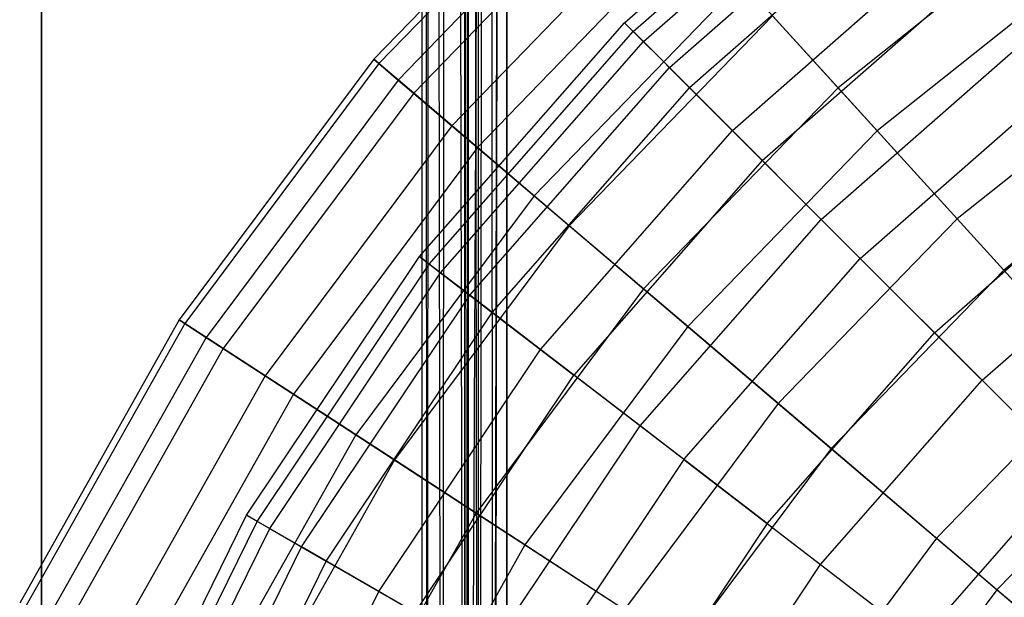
# Model space of a CAD drawing. Extents: x 0.2 to 40.1, y -6.7 to 6.7.
# Tile 11 of 256: x 0.435 to 1.351, y -2.35 to -1.813. Entities that reach past the tile are written whole.
import ezdxf

# ---------------------------------------------------------------- set-up
doc = ezdxf.new("R2010")
doc.units = 0
doc.header["$MEASUREMENT"] = 0
doc.layers.get('0').update_dxf_attribs({"color": 13, "linetype": 'CONTINUOUS'})

# ---------------------------------------------------------------- blocks, each defined once
blk = doc.blocks.new('SNOWBALL_XIV_PM3_STL')
at = {"color": 0}
for p, q in [((0.4552, 3.74016, 50.87138), (0.4552, -3.74016, 50.87138)), ((0.4552, -3.74016, 50.91075), (0.4552, 3.74016, 50.91075)), ((0.4552, 3.74016, 50.87138), (0.4552, -3.74016, 50.87138)), ((0.4552, -3.74016, 50.91075), (0.4552, 3.74016, 50.91075)), ((0.80953, -3.78561, 50.9109), (0.80953, 3.68914, 50.9109)), ((0.80953, -3.78561, 50.9109), (0.80953, 3.68914, 50.9109)), ((0.80953, -3.78561, 51.61956), (0.80953, 3.68914, 51.61956)), ((0.80953, 3.68914, 51.61956), (0.81435, -3.77741, 51.6467)), ((0.80953, 3.68914, 51.61956), (0.81435, -3.77741, 51.6467)), ((0.80953, -3.78561, 51.61956), (0.80953, 3.68914, 51.61956)), ((0.8489, 3.68914, 50.9109), (0.8489, -3.78561, 50.9109)), ((0.8489, 3.68914, 51.61956), (0.8489, -3.78561, 51.61956)), ((0.8489, 3.68914, 50.9109), (0.8489, -3.78561, 50.9109)), ((0.8489, 3.68914, 51.61956), (0.8489, -3.78561, 51.61956)), ((0.81532, 3.68015, 51.6492), (0.81435, -3.77741, 51.6467)), ((0.81532, 3.68015, 51.6492), (0.81435, -3.77741, 51.6467)), ((0.81532, 3.68015, 51.6492), (0.82824, -3.76922, 51.67051)), ((0.81532, 3.68015, 51.6492), (0.82824, -3.76922, 51.67051)), ((0.8489, -3.78561, 51.61956), (0.8518, 3.68015, 51.63438)), ((0.8489, -3.78561, 51.61956), (0.8518, 3.68015, 51.63438)), ((0.85133, -3.77738, 51.63319), (0.8518, 3.68015, 51.63438)), ((0.85133, -3.77738, 51.63319), (0.8518, 3.68015, 51.63438)), ((0.85266, -3.77534, 51.63636), (0.8518, 3.68015, 51.63438)), ((0.8518, 3.68015, 51.63438), (0.8618, -3.7662, 51.6487)), ((0.8518, 3.68015, 51.63438), (0.8618, -3.7662, 51.6487)), ((0.85266, -3.77534, 51.63636), (0.8518, 3.68015, 51.63438)), ((0.83259, 3.67084, 51.67524), (0.82824, -3.76922, 51.67051)), ((0.83259, 3.67084, 51.67524), (0.82824, -3.76922, 51.67051)), ((0.83259, 3.67084, 51.67524), (0.84948, -3.76102, 51.68808)), ((0.83259, 3.67084, 51.67524), (0.84948, -3.76102, 51.68808)), ((0.86043, 3.67084, 51.6474), (0.8618, -3.7662, 51.6487)), ((0.86043, 3.67084, 51.6474), (0.8618, -3.7662, 51.6487)), ((0.85715, 3.66201, 51.69189), (0.84948, -3.76102, 51.68808)), ((0.85715, 3.66201, 51.69189), (0.84948, -3.76102, 51.68808)), ((0.8618, -3.7662, 51.6487), (0.87271, 3.66201, 51.65573)), ((0.8618, -3.7662, 51.6487), (0.87271, 3.66201, 51.65573)), ((0.87271, 3.66201, 51.65573), (0.87495, -3.75706, 51.65661)), ((0.87271, 3.66201, 51.65573), (0.87495, -3.75706, 51.65661)), ((0.88827, 3.65255, 51.6983), (0.84948, -3.76102, 51.68808)), ((0.88827, 3.65255, 51.6983), (0.84948, -3.76102, 51.68808)), ((0.88827, 3.65255, 51.65893), (0.87495, -3.75706, 51.65661)), ((0.88827, 3.65255, 51.65893), (0.87495, -3.75706, 51.65661)), ((0.88827, 3.65255, 51.6983), (0.87548, -3.75282, 51.69725)), ((0.88827, 3.65255, 51.6983), (0.87548, -3.75282, 51.69725)), ((0.88827, 3.65255, 51.6983), (0.88827, -3.74902, 51.6983)), ((0.88827, -3.74902, 51.65893), (0.88827, 3.65255, 51.65893)), ((0.88827, 3.65255, 51.6983), (0.88827, -3.74902, 51.6983)), ((0.88827, -3.74902, 51.65893), (0.88827, 3.65255, 51.65893)), ((0.99765, -1.81554, 7.09126), (1.21517, -1.62478, 7.09126)), ((0.99765, -1.81554, 7.09126), (1.21517, -1.62478, 7.09126)), ((0.97479, -1.63222, 7.24248), (0.76438, -1.84949, 7.24248)), ((0.97479, -1.63222, 7.24248), (0.76438, -1.84949, 7.24248)), ((0.97905, -1.63692, 6.94999), (0.76921, -1.8536, 6.94999)), ((0.97905, -1.63692, 6.94999), (0.76921, -1.8536, 6.94999)), ((1.00575, -1.82364, 7.38123), (1.22215, -1.63387, 7.38123)), ((1.00575, -1.82364, 7.38123), (1.22215, -1.63387, 7.38123)), ((1.01518, -1.83307, 6.80211), (1.23026, -1.64445, 6.80211)), ((1.01518, -1.83307, 6.80211), (1.23026, -1.64445, 6.80211)), ((0.99486, -1.65433, 7.53351), (0.78712, -1.86884, 7.53351)), ((0.99486, -1.65433, 7.53351), (0.78712, -1.86884, 7.53351)), ((1.00759, -1.66835, 6.66053), (0.80153, -1.88112, 6.66053)), ((1.00759, -1.66835, 6.66053), (0.80153, -1.88112, 6.66053)), ((1.03936, -1.85724, 7.66752), (1.25108, -1.67157, 7.66752)), ((1.03936, -1.85724, 7.66752), (1.25108, -1.67157, 7.66752)), ((1.26719, -1.69257, 6.51831), (1.05807, -1.87595, 6.51831)), ((1.26719, -1.69257, 6.51831), (1.05807, -1.87595, 6.51831)), ((1.03897, -1.7029, 7.81861), (0.83707, -1.91137, 7.81861)), ((1.03897, -1.7029, 7.81861), (0.83707, -1.91137, 7.81861)), ((1.39968, -1.71378, 8.35373), (1.19622, -1.87604, 8.35373)), ((1.39968, -1.71378, 8.35373), (1.19622, -1.87604, 8.35373)), ((1.05997, -1.72602, 6.37853), (0.86085, -1.93162, 6.37853)), ((1.05997, -1.72602, 6.37853), (0.86085, -1.93162, 6.37853)), ((1.09795, -1.91583, 7.94565), (1.30151, -1.7373, 7.94565)), ((1.09795, -1.91583, 7.94565), (1.30151, -1.7373, 7.94565)), ((1.4307, -1.75825, 5.85407), (1.23266, -1.91617, 5.85407)), ((1.4307, -1.75825, 5.85407), (1.23266, -1.91617, 5.85407)), ((1.12565, -1.94353, 6.2443), (1.32536, -1.76838, 6.2443)), ((1.12565, -1.94353, 6.2443), (1.32536, -1.76838, 6.2443)), ((1.10643, -1.77718, 8.09343), (0.91348, -1.97642, 8.09343)), ((1.10643, -1.77718, 8.09343), (0.91348, -1.97642, 8.09343)), ((1.10643, -1.77718, 8.09343), (1.19622, -1.87604, 8.35373)), ((1.10643, -1.77718, 8.09343), (1.19622, -1.87604, 8.35373)), ((1.13538, -1.80905, 6.10833), (0.94626, -2.00433, 6.10833)), ((1.13538, -1.80905, 6.10833), (0.94626, -2.00433, 6.10833)), ((1.23266, -1.91617, 5.85407), (1.13538, -1.80905, 6.10833)), ((1.23266, -1.91617, 5.85407), (1.13538, -1.80905, 6.10833)), ((0.8069, -2.03305, 7.09126), (0.99765, -1.81554, 7.09126)), ((0.8069, -2.03305, 7.09126), (0.99765, -1.81554, 7.09126)), ((1.00575, -1.82364, 7.38123), (0.99765, -1.81554, 7.09126)), ((0.99765, -1.81554, 7.09126), (1.01518, -1.83307, 6.80211)), ((1.00575, -1.82364, 7.38123), (0.99765, -1.81554, 7.09126)), ((0.99765, -1.81554, 7.09126), (1.01518, -1.83307, 6.80211)), ((0.81599, -2.04003, 7.38123), (1.00575, -1.82364, 7.38123)), ((0.81599, -2.04003, 7.38123), (1.00575, -1.82364, 7.38123)), ((1.03936, -1.85724, 7.66752), (1.00575, -1.82364, 7.38123)), ((1.03936, -1.85724, 7.66752), (1.00575, -1.82364, 7.38123)), ((1.1806, -1.99848, 8.21128), (1.37267, -1.83003, 8.21128)), ((1.1806, -1.99848, 8.21128), (1.37267, -1.83003, 8.21128)), ((0.82656, -2.04815, 6.80211), (1.01518, -1.83307, 6.80211)), ((0.82656, -2.04815, 6.80211), (1.01518, -1.83307, 6.80211)), ((1.01518, -1.83307, 6.80211), (1.05807, -1.87595, 6.51831)), ((1.01518, -1.83307, 6.80211), (1.05807, -1.87595, 6.51831)), ((0.76438, -1.84949, 7.24248), (0.58348, -2.09187, 7.24248)), ((0.76438, -1.84949, 7.24248), (0.58348, -2.09187, 7.24248)), ((0.76438, -1.84949, 7.24248), (0.78712, -1.86884, 7.53351)), ((0.76438, -1.84949, 7.24248), (0.78712, -1.86884, 7.53351)), ((0.76921, -1.8536, 6.94999), (0.76438, -1.84949, 7.24248)), ((0.76921, -1.8536, 6.94999), (0.76438, -1.84949, 7.24248)), ((1.49391, -1.84886, 8.59552), (1.30694, -1.99796, 8.59552)), ((1.49391, -1.84886, 8.59552), (1.30694, -1.99796, 8.59552)), ((0.76921, -1.8536, 6.94999), (0.5888, -2.09534, 6.94999)), ((0.76921, -1.8536, 6.94999), (0.5888, -2.09534, 6.94999)), ((0.80153, -1.88112, 6.66053), (0.76921, -1.8536, 6.94999)), ((0.80153, -1.88112, 6.66053), (0.76921, -1.8536, 6.94999)), ((0.85369, -2.06896, 7.66752), (1.03936, -1.85724, 7.66752)), ((0.85369, -2.06896, 7.66752), (1.03936, -1.85724, 7.66752)), ((1.09795, -1.91583, 7.94565), (1.03936, -1.85724, 7.66752)), ((1.09795, -1.91583, 7.94565), (1.03936, -1.85724, 7.66752)), ((0.78712, -1.86884, 7.53351), (0.60851, -2.10816, 7.53351)), ((0.78712, -1.86884, 7.53351), (0.60851, -2.10816, 7.53351)), ((0.78712, -1.86884, 7.53351), (0.83707, -1.91137, 7.81861)), ((0.78712, -1.86884, 7.53351), (0.83707, -1.91137, 7.81861)), ((0.87468, -2.08507, 6.51831), (1.05807, -1.87595, 6.51831)), ((0.87468, -2.08507, 6.51831), (1.05807, -1.87595, 6.51831)), ((1.19622, -1.87604, 8.35373), (1.01517, -2.06299, 8.35373)), ((1.19622, -1.87604, 8.35373), (1.01517, -2.06299, 8.35373)), ((1.12565, -1.94353, 6.2443), (1.05807, -1.87595, 6.51831)), ((1.12565, -1.94353, 6.2443), (1.05807, -1.87595, 6.51831)), ((1.19622, -1.87604, 8.35373), (1.30694, -1.99796, 8.59552)), ((1.19622, -1.87604, 8.35373), (1.30694, -1.99796, 8.59552)), ((1.21685, -2.03474, 5.98433), (1.40389, -1.87072, 5.98433)), ((1.21685, -2.03474, 5.98433), (1.40389, -1.87072, 5.98433)), ((0.80153, -1.88112, 6.66053), (0.62438, -2.11849, 6.66053)), ((0.80153, -1.88112, 6.66053), (0.62438, -2.11849, 6.66053)), ((0.86085, -1.93162, 6.37853), (0.80153, -1.88112, 6.66053)), ((0.86085, -1.93162, 6.37853), (0.80153, -1.88112, 6.66053)), ((1.53083, -1.9018, 5.61964), (1.35033, -2.04574, 5.61964)), ((1.53083, -1.9018, 5.61964), (1.35033, -2.04574, 5.61964)), ((0.83707, -1.91137, 7.81861), (0.66349, -2.14395, 7.81861)), ((0.83707, -1.91137, 7.81861), (0.66349, -2.14395, 7.81861)), ((0.83707, -1.91137, 7.81861), (0.91348, -1.97642, 8.09343)), ((0.83707, -1.91137, 7.81861), (0.91348, -1.97642, 8.09343)), ((0.91942, -2.1194, 7.94565), (1.09795, -1.91583, 7.94565)), ((0.91942, -2.1194, 7.94565), (1.09795, -1.91583, 7.94565)), ((1.23266, -1.91617, 5.85407), (1.05645, -2.09813, 5.85407)), ((1.23266, -1.91617, 5.85407), (1.05645, -2.09813, 5.85407)), ((1.1806, -1.99848, 8.21128), (1.09795, -1.91583, 7.94565)), ((1.1806, -1.99848, 8.21128), (1.09795, -1.91583, 7.94565)), ((1.35033, -2.04574, 5.61964), (1.23266, -1.91617, 5.85407)), ((1.35033, -2.04574, 5.61964), (1.23266, -1.91617, 5.85407)), ((0.86085, -1.93162, 6.37853), (0.68967, -2.16099, 6.37853)), ((0.86085, -1.93162, 6.37853), (0.68967, -2.16099, 6.37853)), ((0.94626, -2.00433, 6.10833), (0.86085, -1.93162, 6.37853)), ((0.94626, -2.00433, 6.10833), (0.86085, -1.93162, 6.37853)), ((1.12565, -1.94353, 6.2443), (0.9505, -2.14325, 6.2443)), ((1.12565, -1.94353, 6.2443), (0.9505, -2.14325, 6.2443)), ((1.12565, -1.94353, 6.2443), (1.21685, -2.03474, 5.98433)), ((1.12565, -1.94353, 6.2443), (1.21685, -2.03474, 5.98433)), ((1.28602, -2.1039, 8.46025), (1.46343, -1.94832, 8.46025)), ((1.28602, -2.1039, 8.46025), (1.46343, -1.94832, 8.46025)), ((0.91348, -1.97642, 8.09343), (0.74759, -2.1987, 8.09343)), ((0.91348, -1.97642, 8.09343), (0.74759, -2.1987, 8.09343)), ((0.91348, -1.97642, 8.09343), (1.01517, -2.06299, 8.35373)), ((0.91348, -1.97642, 8.09343), (1.01517, -2.06299, 8.35373)), ((0.94626, -2.00433, 6.10833), (0.78367, -2.22218, 6.10833)), ((0.94626, -2.00433, 6.10833), (0.78367, -2.22218, 6.10833)), ((1.05645, -2.09813, 5.85407), (0.94626, -2.00433, 6.10833)), ((1.05645, -2.09813, 5.85407), (0.94626, -2.00433, 6.10833)), ((1.01215, -2.19055, 8.21128), (1.1806, -1.99848, 8.21128)), ((1.01215, -2.19055, 8.21128), (1.1806, -1.99848, 8.21128)), ((1.30694, -1.99796, 8.59552), (1.14058, -2.16975, 8.59552)), ((1.30694, -1.99796, 8.59552), (1.14058, -2.16975, 8.59552)), ((1.28602, -2.1039, 8.46025), (1.1806, -1.99848, 8.21128)), ((1.28602, -2.1039, 8.46025), (1.1806, -1.99848, 8.21128)), ((1.30694, -1.99796, 8.59552), (1.43691, -2.14108, 8.8151)), ((1.30694, -1.99796, 8.59552), (1.43691, -2.14108, 8.8151)), ((1.33027, -2.14815, 5.74248), (1.50153, -1.99797, 5.74248)), ((1.33027, -2.14815, 5.74248), (1.50153, -1.99797, 5.74248)), ((0.64616, -2.27361, 7.09126), (0.8069, -2.03305, 7.09126)), ((0.64616, -2.27361, 7.09126), (0.8069, -2.03305, 7.09126)), ((0.81599, -2.04003, 7.38123), (0.8069, -2.03305, 7.09126)), ((0.8069, -2.03305, 7.09126), (0.82656, -2.04815, 6.80211)), ((0.8069, -2.03305, 7.09126), (0.82656, -2.04815, 6.80211)), ((0.81599, -2.04003, 7.38123), (0.8069, -2.03305, 7.09126)), ((0.65608, -2.27934, 7.38123), (0.81599, -2.04003, 7.38123)), ((0.65608, -2.27934, 7.38123), (0.81599, -2.04003, 7.38123)), ((0.85369, -2.06896, 7.66752), (0.81599, -2.04003, 7.38123)), ((0.85369, -2.06896, 7.66752), (0.81599, -2.04003, 7.38123)), ((1.05283, -2.22177, 5.98433), (1.21685, -2.03474, 5.98433)), ((1.05283, -2.22177, 5.98433), (1.21685, -2.03474, 5.98433)), ((1.21685, -2.03474, 5.98433), (1.33027, -2.14815, 5.74248)), ((1.21685, -2.03474, 5.98433), (1.33027, -2.14815, 5.74248)), ((0.66763, -2.28601, 6.80211), (0.82656, -2.04815, 6.80211)), ((0.66763, -2.28601, 6.80211), (0.82656, -2.04815, 6.80211)), ((0.82656, -2.04815, 6.80211), (0.87468, -2.08507, 6.51831)), ((0.82656, -2.04815, 6.80211), (0.87468, -2.08507, 6.51831)), ((1.35033, -2.04574, 5.61964), (1.18972, -2.21159, 5.61964)), ((1.35033, -2.04574, 5.61964), (1.18972, -2.21159, 5.61964)), ((1.48658, -2.19577, 5.40864), (1.35033, -2.04574, 5.61964)), ((1.48658, -2.19577, 5.40864), (1.35033, -2.04574, 5.61964)), ((0.69724, -2.3031, 7.66752), (0.85369, -2.06896, 7.66752)), ((0.69724, -2.3031, 7.66752), (0.85369, -2.06896, 7.66752)), ((0.91942, -2.1194, 7.94565), (0.85369, -2.06896, 7.66752)), ((0.91942, -2.1194, 7.94565), (0.85369, -2.06896, 7.66752)), ((1.01517, -2.06299, 8.35373), (0.85951, -2.27155, 8.35373)), ((1.01517, -2.06299, 8.35373), (0.85951, -2.27155, 8.35373)), ((1.01517, -2.06299, 8.35373), (1.14058, -2.16975, 8.59552)), ((1.01517, -2.06299, 8.35373), (1.14058, -2.16975, 8.59552)), ((0.72016, -2.31633, 6.51831), (0.87468, -2.08507, 6.51831)), ((0.72016, -2.31633, 6.51831), (0.87468, -2.08507, 6.51831)), ((0.87468, -2.08507, 6.51831), (0.9505, -2.14325, 6.2443)), ((0.87468, -2.08507, 6.51831), (0.9505, -2.14325, 6.2443)), ((0.58348, -2.09187, 7.24248), (0.43507, -2.3554, 7.24248)), ((0.58348, -2.09187, 7.24248), (0.43507, -2.3554, 7.24248)), ((0.5888, -2.09534, 6.94999), (0.44078, -2.35816, 6.94999)), ((0.5888, -2.09534, 6.94999), (0.44078, -2.35816, 6.94999)), ((0.58348, -2.09187, 7.24248), (0.60851, -2.10816, 7.53351)), ((0.58348, -2.09187, 7.24248), (0.60851, -2.10816, 7.53351)), ((0.5888, -2.09534, 6.94999), (0.58348, -2.09187, 7.24248)), ((0.5888, -2.09534, 6.94999), (0.58348, -2.09187, 7.24248)), ((0.62438, -2.11849, 6.66053), (0.5888, -2.09534, 6.94999)), ((0.62438, -2.11849, 6.66053), (0.5888, -2.09534, 6.94999)), ((1.05645, -2.09813, 5.85407), (0.90495, -2.30113, 5.85407)), ((1.05645, -2.09813, 5.85407), (0.90495, -2.30113, 5.85407)), ((1.18972, -2.21159, 5.61964), (1.05645, -2.09813, 5.85407)), ((1.18972, -2.21159, 5.61964), (1.05645, -2.09813, 5.85407)), ((1.13044, -2.28131, 8.46025), (1.28602, -2.1039, 8.46025)), ((1.13044, -2.28131, 8.46025), (1.28602, -2.1039, 8.46025)), ((1.41258, -2.23046, 8.6887), (1.28602, -2.1039, 8.46025)), ((1.41258, -2.23046, 8.6887), (1.28602, -2.1039, 8.46025)), ((0.60851, -2.10816, 7.53351), (0.46197, -2.36836, 7.53351)), ((0.60851, -2.10816, 7.53351), (0.46197, -2.36836, 7.53351)), ((0.60851, -2.10816, 7.53351), (0.66349, -2.14395, 7.81861)), ((0.60851, -2.10816, 7.53351), (0.66349, -2.14395, 7.81861)), ((0.62438, -2.11849, 6.66053), (0.47903, -2.37657, 6.66053)), ((0.62438, -2.11849, 6.66053), (0.47903, -2.37657, 6.66053)), ((0.68967, -2.16099, 6.37853), (0.62438, -2.11849, 6.66053)), ((0.68967, -2.16099, 6.37853), (0.62438, -2.11849, 6.66053)), ((0.76899, -2.34453, 7.94565), (0.91942, -2.1194, 7.94565)), ((0.76899, -2.34453, 7.94565), (0.91942, -2.1194, 7.94565)), ((1.01215, -2.19055, 8.21128), (0.91942, -2.1194, 7.94565)), ((1.01215, -2.19055, 8.21128), (0.91942, -2.1194, 7.94565)), ((1.43691, -2.14108, 8.8151), (1.28778, -2.29507, 8.8151)), ((1.43691, -2.14108, 8.8151), (1.28778, -2.29507, 8.8151)), ((0.66349, -2.14395, 7.81861), (0.52108, -2.39683, 7.81861)), ((0.66349, -2.14395, 7.81861), (0.52108, -2.39683, 7.81861)), ((0.66349, -2.14395, 7.81861), (0.74759, -2.1987, 8.09343)), ((0.66349, -2.14395, 7.81861), (0.74759, -2.1987, 8.09343)), ((0.80292, -2.36411, 6.2443), (0.9505, -2.14325, 6.2443)), ((0.80292, -2.36411, 6.2443), (0.9505, -2.14325, 6.2443)), ((1.05283, -2.22177, 5.98433), (0.9505, -2.14325, 6.2443)), ((1.05283, -2.22177, 5.98433), (0.9505, -2.14325, 6.2443)), ((1.18008, -2.31941, 5.74248), (1.33027, -2.14815, 5.74248)), ((1.18008, -2.31941, 5.74248), (1.33027, -2.14815, 5.74248)), ((1.33027, -2.14815, 5.74248), (1.46413, -2.28201, 5.52252)), ((1.33027, -2.14815, 5.74248), (1.46413, -2.28201, 5.52252)), ((0.68967, -2.16099, 6.37853), (0.54922, -2.41038, 6.37853)), ((0.68967, -2.16099, 6.37853), (0.54922, -2.41038, 6.37853)), ((0.78367, -2.22218, 6.10833), (0.68967, -2.16099, 6.37853)), ((0.78367, -2.22218, 6.10833), (0.68967, -2.16099, 6.37853)), ((1.14058, -2.16975, 8.59552), (0.99754, -2.3614, 8.59552)), ((1.14058, -2.16975, 8.59552), (0.99754, -2.3614, 8.59552)), ((1.14058, -2.16975, 8.59552), (1.28778, -2.29507, 8.8151)), ((1.14058, -2.16975, 8.59552), (1.28778, -2.29507, 8.8151)), ((0.87022, -2.40297, 8.21128), (1.01215, -2.19055, 8.21128)), ((0.87022, -2.40297, 8.21128), (1.01215, -2.19055, 8.21128)), ((1.13044, -2.28131, 8.46025), (1.01215, -2.19055, 8.21128)), ((1.13044, -2.28131, 8.46025), (1.01215, -2.19055, 8.21128)), ((1.48658, -2.19577, 5.40864), (1.34404, -2.34296, 5.40864)), ((1.48658, -2.19577, 5.40864), (1.34404, -2.34296, 5.40864)), ((0.74759, -2.1987, 8.09343), (0.61149, -2.44036, 8.09343)), ((0.74759, -2.1987, 8.09343), (0.61149, -2.44036, 8.09343)), ((0.74759, -2.1987, 8.09343), (0.85951, -2.27155, 8.35373)), ((0.74759, -2.1987, 8.09343), (0.85951, -2.27155, 8.35373)), ((1.18972, -2.21159, 5.61964), (1.05164, -2.39661, 5.61964)), ((1.18972, -2.21159, 5.61964), (1.05164, -2.39661, 5.61964)), ((1.34404, -2.34296, 5.40864), (1.18972, -2.21159, 5.61964)), ((1.34404, -2.34296, 5.40864), (1.18972, -2.21159, 5.61964)), ((0.78367, -2.22218, 6.10833), (0.65028, -2.45904, 6.10833)), ((0.78367, -2.22218, 6.10833), (0.65028, -2.45904, 6.10833)), ((0.90495, -2.30113, 5.85407), (0.78367, -2.22218, 6.10833)), ((0.90495, -2.30113, 5.85407), (0.78367, -2.22218, 6.10833)), ((1.05283, -2.22177, 5.98433), (0.91463, -2.42861, 5.98433)), ((1.05283, -2.22177, 5.98433), (0.91463, -2.42861, 5.98433)), ((1.05283, -2.22177, 5.98433), (1.18008, -2.31941, 5.74248)), ((1.05283, -2.22177, 5.98433), (1.18008, -2.31941, 5.74248)), ((1.41258, -2.23046, 8.6887), (1.27243, -2.39027, 8.6887)), ((1.41258, -2.23046, 8.6887), (1.27243, -2.39027, 8.6887)), ((0.5182, -2.53309, 7.09126), (0.64616, -2.27361, 7.09126)), ((0.5182, -2.53309, 7.09126), (0.64616, -2.27361, 7.09126)), ((0.52879, -2.53747, 7.38123), (0.65608, -2.27934, 7.38123)), ((0.52879, -2.53747, 7.38123), (0.65608, -2.27934, 7.38123)), ((0.65608, -2.27934, 7.38123), (0.64616, -2.27361, 7.09126)), ((0.64616, -2.27361, 7.09126), (0.66763, -2.28601, 6.80211)), ((0.65608, -2.27934, 7.38123), (0.64616, -2.27361, 7.09126)), ((0.64616, -2.27361, 7.09126), (0.66763, -2.28601, 6.80211)), ((0.69724, -2.3031, 7.66752), (0.65608, -2.27934, 7.38123)), ((0.69724, -2.3031, 7.66752), (0.65608, -2.27934, 7.38123)), ((0.85951, -2.27155, 8.35373), (0.73181, -2.49831, 8.35373)), ((0.85951, -2.27155, 8.35373), (0.73181, -2.49831, 8.35373)), ((0.85951, -2.27155, 8.35373), (0.99754, -2.3614, 8.59552)), ((0.85951, -2.27155, 8.35373), (0.99754, -2.3614, 8.59552)), ((0.54111, -2.54257, 6.80211), (0.66763, -2.28601, 6.80211)), ((0.54111, -2.54257, 6.80211), (0.66763, -2.28601, 6.80211)), ((0.66763, -2.28601, 6.80211), (0.72016, -2.31633, 6.51831)), ((0.66763, -2.28601, 6.80211), (0.72016, -2.31633, 6.51831)), ((1.13044, -2.28131, 8.46025), (0.99934, -2.47752, 8.46025)), ((1.13044, -2.28131, 8.46025), (0.99934, -2.47752, 8.46025)), ((1.13044, -2.28131, 8.46025), (1.27243, -2.39027, 8.6887)), ((1.13044, -2.28131, 8.46025), (1.27243, -2.39027, 8.6887)), ((1.28778, -2.29507, 8.8151), (1.15957, -2.46686, 8.8151)), ((1.28778, -2.29507, 8.8151), (1.15957, -2.46686, 8.8151)), ((1.28778, -2.29507, 8.8151), (1.45453, -2.43702, 9.0091)), ((1.28778, -2.29507, 8.8151), (1.45453, -2.43702, 9.0091)), ((0.57269, -2.55566, 7.66752), (0.69724, -2.3031, 7.66752)), ((0.57269, -2.55566, 7.66752), (0.69724, -2.3031, 7.66752)), ((0.76899, -2.34453, 7.94565), (0.69724, -2.3031, 7.66752)), ((0.76899, -2.34453, 7.94565), (0.69724, -2.3031, 7.66752)), ((0.90495, -2.30113, 5.85407), (0.78065, -2.52183, 5.85407)), ((0.90495, -2.30113, 5.85407), (0.78065, -2.52183, 5.85407)), ((1.05164, -2.39661, 5.61964), (0.90495, -2.30113, 5.85407)), ((1.05164, -2.39661, 5.61964), (0.90495, -2.30113, 5.85407)), ((0.59714, -2.56578, 6.51831), (0.72016, -2.31633, 6.51831)), ((0.59714, -2.56578, 6.51831), (0.72016, -2.31633, 6.51831)), ((0.72016, -2.31633, 6.51831), (0.80292, -2.36411, 6.2443)), ((0.72016, -2.31633, 6.51831), (0.80292, -2.36411, 6.2443)), ((1.05353, -2.50881, 5.74248), (1.18008, -2.31941, 5.74248)), ((1.05353, -2.50881, 5.74248), (1.18008, -2.31941, 5.74248)), ((1.18008, -2.31941, 5.74248), (1.33027, -2.43465, 5.52252)), ((1.18008, -2.31941, 5.74248), (1.33027, -2.43465, 5.52252)), ((0.64924, -2.58736, 7.94565), (0.76899, -2.34453, 7.94565)), ((0.64924, -2.58736, 7.94565), (0.76899, -2.34453, 7.94565)), ((0.87022, -2.40297, 8.21128), (0.76899, -2.34453, 7.94565)), ((0.87022, -2.40297, 8.21128), (0.76899, -2.34453, 7.94565)), ((1.34404, -2.34296, 5.40864), (1.22148, -2.50717, 5.40864)), ((1.34404, -2.34296, 5.40864), (1.22148, -2.50717, 5.40864)), ((1.51703, -2.49023, 5.22432), (1.34404, -2.34296, 5.40864)), ((1.51703, -2.49023, 5.22432), (1.34404, -2.34296, 5.40864))]:
    blk.add_line(p, q, dxfattribs=at)
blk = doc.blocks.new('GRUPUJ_1')
at = {"color": 0}
blk.add_blockref('SNOWBALL_XIV_PM3_STL', (-0.20617, 6.65964, -0.51186), dxfattribs=at)

msp = doc.modelspace()

# ---------------------------------------------------------------- block references
at = {"color": 0}
msp.add_blockref('GRUPUJ_1', (0.20617, -6.65964, 0.51186), dxfattribs=at)

doc.saveas('drawing.dxf')
